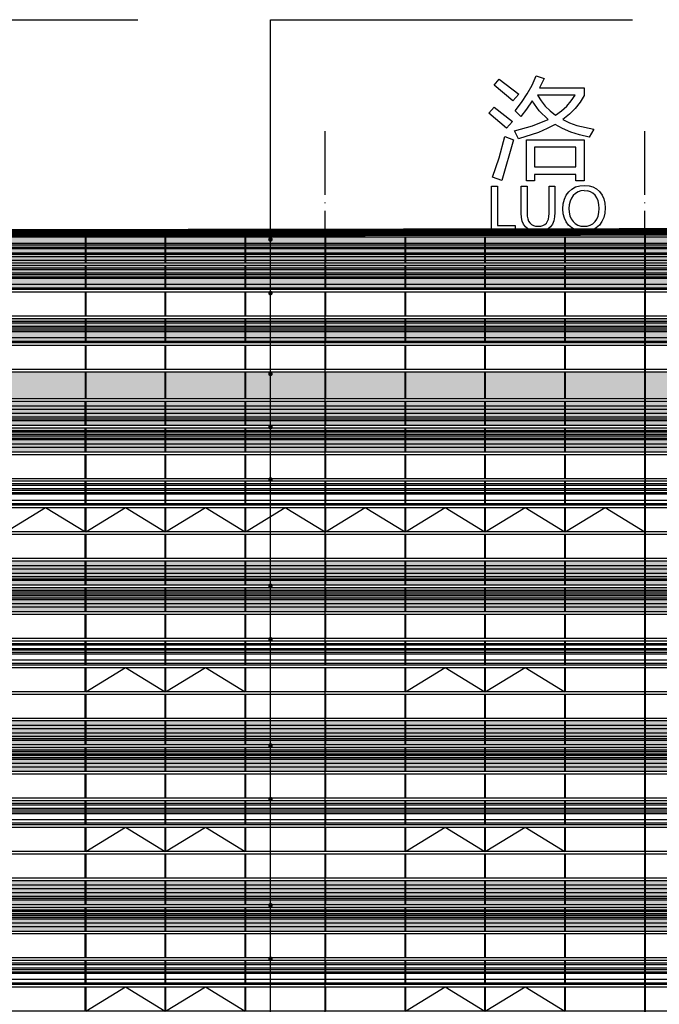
# Model space of a CAD drawing. Header units: millimetres. Extents: x 708158 to 1984082, y -168213 to -53.
# Tile 74 of 220: x 857724 to 874530, y -57894 to -32010. Entities that reach past the tile are written whole.
import ezdxf

# ---------------------------------------------------------------- set-up
doc = ezdxf.new("R2010")
doc.units = ezdxf.units.MM
doc.header["$LTSCALE"] = 1000
doc.linetypes.add('DASH', pattern=[0.35, 0.25, -0.1])
doc.linetypes.add('DOTE', pattern=[2.42, 2, -0.2, 0.02, -0.2])
doc.layers.get('0').update_dxf_attribs({"color": 8})
for name, color, linetype in [('A-AXIS', 1, 'DOTE'), ('A-看线', 63, 'Continuous'), ('DIM_LEAD', 3, 'Continuous'), ('DOTE', 1, 'DOTE'), ('WINDOW', 4, 'Continuous'), ('看线', 115, 'Continuous'), ('立面加粗', 5, 'Continuous'), ('立面填充线2 穿孔板', 105, 'Continuous'), ('立面窗户线', 21, 'Continuous')]:
    doc.layers.add(name, color=color, linetype=linetype)
doc.layers.add('不打印线', color=6, linetype='DASH', lineweight=0, plot=False)

# ---------------------------------------------------------------- blocks, each defined once
blk = doc.blocks.new('A$C24AE1B25')
at = {"layer": '立面窗户线'}
blk.add_lwpolyline([(46850, 30), (0, 30), (-30, 30), (-300, 0), (-300, -30), (0, -30), (46850, -30)], dxfattribs=at)
blk = doc.blocks.new('A$C05264923')
at = {"layer": '立面窗户线'}
blk.add_lwpolyline([(46850, 30), (0, 30), (-90, 30), (-90, -30), (0, -30), (46850, -30)], dxfattribs=at)
blk = doc.blocks.new('A$C646C2EE2')
at = {"layer": 'A-看线'}
for points in [[(0, -70), (2090, -70), (2090, -120), (0, -120)], [(0, -200), (2090, -200), (2090, -250), (0, -250)], [(2100, -70), (4190, -70), (4190, -120), (2100, -120)], [(2100, -200), (4190, -200), (4190, -250), (2100, -250)], [(4200, -70), (6290, -70), (6290, -120), (4200, -120)], [(4200, -200), (6290, -200), (6290, -250), (4200, -250)], [(6300, -70), (8390, -70), (8390, -120), (6300, -120)], [(6300, -200), (8390, -200), (8390, -250), (6300, -250)], [(0, -300), (2090, -300), (2090, -350), (0, -350)], [(0, -500), (2090, -500), (2090, -600), (0, -600)], [(2100, -300), (4190, -300), (4190, -350), (2100, -350)], [(2100, -500), (4190, -500), (4190, -600), (2100, -600)], [(4200, -300), (6290, -300), (6290, -350), (4200, -350)], [(4200, -500), (6290, -500), (6290, -600), (4200, -600)], [(6300, -300), (8390, -300), (8390, -350), (6300, -350)], [(6300, -500), (8390, -500), (8390, -600), (6300, -600)]]:
    blk.add_lwpolyline(points, close=True, dxfattribs=at)
at = {"layer": 'WINDOW'}
for points in [[(2090, 0), (2100, 0), (2100, -640), (2090, -640)], [(4190, 0), (4200, 0), (4200, -640), (4190, -640)], [(6290, 0), (6300, 0), (6300, -640), (6290, -640)], [(8390, 0), (8400, 0), (8400, -640), (8390, -640)]]:
    blk.add_lwpolyline(points, close=True, dxfattribs=at)
blk = doc.blocks.new('A$C2A3A27BA')
at = {"layer": 'A-看线'}
for points in [[(0, -40), (2090, -40), (2090, -140), (0, -140)], [(0, -240), (2090, -240), (2090, -340), (0, -340)], [(2100, -40), (4190, -40), (4190, -140), (2100, -140)], [(2100, -240), (4190, -240), (4190, -340), (2100, -340)], [(4200, -40), (6290, -40), (6290, -140), (4200, -140)], [(4200, -240), (6290, -240), (6290, -340), (4200, -340)], [(6300, -40), (8390, -40), (8390, -140), (6300, -140)], [(6300, -240), (8390, -240), (8390, -340), (6300, -340)], [(0, -390), (2090, -390), (2090, -440), (0, -440)], [(2100, -390), (4190, -390), (4190, -440), (2100, -440)], [(4200, -390), (6290, -390), (6290, -440), (4200, -440)], [(6300, -390), (8390, -390), (8390, -440), (6300, -440)], [(0, -690), (2090, -690), (2090, -740), (0, -740)], [(2100, -690), (4190, -690), (4190, -740), (2100, -740)], [(4200, -690), (6290, -690), (6290, -740), (4200, -740)], [(6300, -690), (8390, -690), (8390, -740), (6300, -740)], [(0, -790), (2090, -790), (2090, -840), (0, -840)], [(0, -890), (2090, -890), (2090, -940), (0, -940)], [(2100, -790), (4190, -790), (4190, -840), (2100, -840)], [(2100, -890), (4190, -890), (4190, -940), (2100, -940)], [(4200, -790), (6290, -790), (6290, -840), (4200, -840)], [(4200, -890), (6290, -890), (6290, -940), (4200, -940)], [(6300, -790), (8390, -790), (8390, -840), (6300, -840)], [(6300, -890), (8390, -890), (8390, -940), (6300, -940)], [(0, -1040), (2090, -1040), (2090, -1140), (0, -1140)], [(2100, -1040), (4190, -1040), (4190, -1140), (2100, -1140)], [(4200, -1040), (6290, -1040), (6290, -1140), (4200, -1140)], [(6300, -1040), (8390, -1040), (8390, -1140), (6300, -1140)]]:
    blk.add_lwpolyline(points, close=True, dxfattribs=at)
at = {"layer": 'WINDOW'}
for points in [[(2090, 80), (2100, 80), (2100, -560), (2090, -560)], [(4190, 80), (4200, 80), (4200, -560), (4190, -560)], [(6290, 80), (6300, 80), (6300, -560), (6290, -560)], [(8390, 80), (8400, 80), (8400, -560), (8390, -560)], [(2090, -620), (2100, -620), (2100, -1260), (2090, -1260)], [(4190, -620), (4200, -620), (4200, -1260), (4190, -1260)], [(6290, -620), (6300, -620), (6300, -1260), (6290, -1260)], [(8390, -620), (8400, -620), (8400, -1260), (8390, -1260)]]:
    blk.add_lwpolyline(points, close=True, dxfattribs=at)
blk = doc.blocks.new('A$C455C528F')
at = {"layer": 'WINDOW'}
for points in [[(2090, 0), (2100, 0), (2100, -640), (2090, -640)], [(4190, 0), (4200, 0), (4200, -640), (4190, -640)], [(6290, 0), (6300, 0), (6300, -640), (6290, -640)], [(8390, 0), (8400, 0), (8400, -640), (8390, -640)], [(2090, -1400), (2100, -1400), (2100, -2040), (2090, -2040)], [(4190, -1400), (4200, -1400), (4200, -2040), (4190, -2040)], [(6290, -1400), (6300, -1400), (6300, -2040), (6290, -2040)], [(8390, -1400), (8400, -1400), (8400, -2040), (8390, -2040)], [(2090, -2100), (2100, -2100), (2100, -2740), (2090, -2740)], [(4190, -2100), (4200, -2100), (4200, -2740), (4190, -2740)], [(6290, -2100), (6300, -2100), (6300, -2740), (6290, -2740)], [(8390, -2100), (8400, -2100), (8400, -2740), (8390, -2740)]]:
    blk.add_lwpolyline(points, close=True, dxfattribs=at)
for points in [[(2100, -2040), (3145, -1400), (4190, -2040)], [(4200, -2040), (5245, -1400), (6290, -2040)]]:
    blk.add_lwpolyline(points, dxfattribs=at)
blk = doc.blocks.new('A$C22B71AAA')
at = {"layer": '立面填充线2 穿孔板'}
for points in [[(5, 420), (46845, 420), (46845, -220), (5, -220)], [(5, -280), (46845, -280), (46845, -920), (5, -920)]]:
    blk.add_hatch(color=256, dxfattribs=at).paths.add_polyline_path(points)
at = {"layer": 'A-看线'}
for points in [[(5, 420), (46845, 420), (46845, -220), (5, -220)], [(5, -280), (46845, -280), (46845, -920), (5, -920)], [(5, -1680), (46845, -1680), (46845, -2320), (5, -2320)]]:
    blk.add_lwpolyline(points, close=True, dxfattribs=at)
at = {"layer": 'WINDOW'}
for points in [[(17445, -980), (17455, -980), (17455, -1620), (17445, -1620)], [(17445, -2380), (17455, -2380), (17455, -3020), (17445, -3020)], [(17445, -3080), (17455, -3080), (17455, -3720), (17445, -3720)]]:
    blk.add_lwpolyline(points, close=True, dxfattribs=at)
for name, p in [('A$C2A3A27BA', (9055, 340)), ('A$C2A3A27BA', (17455, 340)), ('A$C2A3A27BA', (25855, 340)), ('A$C05264923', (0, -250)), ('A$C455C528F', (9055, -980)), ('A$C455C528F', (17455, -980)), ('A$C05264923', (0, -1650)), ('A$C646C2EE2', (9055, -1680)), ('A$C646C2EE2', (17455, -1680)), ('A$C646C2EE2', (25855, -1680)), ('A$C05264923', (0, -2350)), ('A$C05264923', (0, -3050))]:
    blk.add_blockref(name, p, dxfattribs=at)
at = {"layer": '立面窗户线'}
for p in [(0, 450), (0, -950)]:
    blk.add_blockref('A$C24AE1B25', p, dxfattribs=at)
blk = doc.blocks.new('A$C2A9D17C4')
at = {"layer": '看线'}
for p, q in [((-20765, 3825), (-20632, 3983)), ((-20632, 3983), (-20111, 3592)), ((-20632, 3983), (-20632, 3983)), ((-20632, 3983), (-20632, 3983)), ((-20632, 3983), (-20632, 3983)), ((-20632, 3983), (-20111, 3592)), ((-19768, 3828), (-19661, 4069)), ((-19661, 4069), (-19661, 4069)), ((-19661, 4069), (-19661, 4069)), ((-19661, 4069), (-19450, 3999)), ((-19661, 4069), (-19661, 4069)), ((-19661, 4069), (-19450, 3999)), ((-19450, 3999), (-19574, 3753)), ((-19450, 3999), (-19574, 3753)), ((-19450, 3999), (-19450, 3999)), ((-20269, 3417), (-20765, 3825)), ((-19895, 3595), (-19768, 3828)), ((-19574, 3753), (-19574, 3753)), ((-19574, 3753), (-18399, 3753)), ((-18399, 3753), (-18399, 3753)), ((-18399, 3753), (-18399, 3558)), ((-18399, 3753), (-18399, 3558)), ((-20111, 3592), (-20269, 3417)), ((-20111, 3592), (-20269, 3417)), ((-20269, 3417), (-20269, 3417)), ((-20269, 3417), (-20269, 3417)), ((-20269, 3417), (-20269, 3417)), ((-20208, 3151), (-20042, 3369)), ((-20111, 3592), (-20111, 3592)), ((-20042, 3369), (-19895, 3595)), ((-19764, 3418), (-19911, 3196)), ((-19764, 3418), (-19911, 3196)), ((-19580, 3152), (-19764, 3418)), ((-19764, 3418), (-19764, 3418)), ((-19627, 3564), (-19531, 3412)), ((-19627, 3564), (-19531, 3412)), ((-18632, 3564), (-19627, 3564)), ((-19627, 3564), (-19627, 3564)), ((-19531, 3412), (-19420, 3274)), ((-19531, 3412), (-19420, 3274)), ((-19531, 3412), (-19531, 3412)), ((-18856, 3278), (-18735, 3416)), ((-18735, 3416), (-18632, 3564)), ((-18504, 3381), (-18633, 3215)), ((-18504, 3381), (-18633, 3215)), ((-18399, 3558), (-18504, 3381)), ((-18399, 3558), (-18504, 3381)), ((-18504, 3381), (-18504, 3381)), ((-18399, 3558), (-18399, 3558)), ((-20901, 3090), (-20763, 3248)), ((-20763, 3248), (-20280, 2870)), ((-20763, 3248), (-20763, 3248)), ((-20763, 3248), (-20763, 3248)), ((-20763, 3248), (-20763, 3248)), ((-20763, 3248), (-20280, 2870)), ((-20061, 3001), (-20208, 3151)), ((-19911, 3196), (-20061, 3001)), ((-19911, 3196), (-20061, 3001)), ((-19911, 3196), (-19911, 3196)), ((-19346, 2924), (-19580, 3152)), ((-19420, 3274), (-19294, 3150)), ((-19420, 3274), (-19295, 3150)), ((-19420, 3274), (-19420, 3274)), ((-19295, 3150), (-19154, 3038)), ((-19294, 3150), (-19295, 3150)), ((-19294, 3150), (-19154, 3038)), ((-19154, 3038), (-18996, 3153)), ((-18996, 3153), (-18856, 3278)), ((-18633, 3215), (-18786, 3062)), ((-18633, 3215), (-18786, 3062)), ((-18633, 3215), (-18633, 3215)), ((-20435, 2696), (-20901, 3090)), ((-20280, 2870), (-20435, 2696)), ((-20280, 2870), (-20435, 2696)), ((-20280, 2870), (-20280, 2870)), ((-20061, 3001), (-20061, 3001)), ((-20061, 3001), (-20061, 3001)), ((-20061, 3001), (-20061, 3001)), ((-19751, 2754), (-19346, 2924)), ((-19154, 3038), (-19154, 3038)), ((-18786, 3062), (-18962, 2922)), ((-18786, 3062), (-18962, 2922)), ((-18962, 2922), (-18782, 2837)), ((-18962, 2922), (-18782, 2837)), ((-18962, 2922), (-18962, 2922)), ((-18786, 3062), (-18786, 3062)), ((-20435, 2696), (-20435, 2696)), ((-20435, 2696), (-20435, 2696)), ((-20435, 2696), (-20435, 2696)), ((-20227, 2626), (-19751, 2754)), ((-20119, 2418), (-20227, 2626)), ((-19368, 2683), (-19598, 2584)), ((-19368, 2683), (-19597, 2584)), ((-19159, 2793), (-19368, 2683)), ((-19159, 2793), (-19368, 2683)), ((-19368, 2683), (-19368, 2683)), ((-18965, 2686), (-19159, 2793)), ((-19159, 2793), (-19159, 2793)), ((-18751, 2594), (-18965, 2686)), ((-18782, 2837), (-18782, 2837)), ((-18782, 2837), (-18586, 2767)), ((-18517, 2518), (-18751, 2594)), ((-18586, 2767), (-18586, 2767)), ((-18586, 2767), (-18144, 2668)), ((-18144, 2668), (-18263, 2457)), ((-18144, 2668), (-18263, 2457)), ((-18144, 2668), (-18144, 2668)), ((-20630, 1915), (-20482, 2474)), ((-20258, 2388), (-20560, 1320)), ((-20258, 2388), (-20560, 1320)), ((-20482, 2474), (-20482, 2474)), ((-20482, 2474), (-20482, 2474)), ((-20482, 2474), (-20258, 2388)), ((-20258, 2388), (-20258, 2388)), ((-19598, 2584), (-20119, 2418)), ((-20119, 2418), (-20119, 2418)), ((-20119, 2418), (-20119, 2418)), ((-19917, 1314), (-19917, 2393)), ((-19917, 2393), (-18399, 2393)), ((-19597, 2584), (-19598, 2584)), ((-18263, 2457), (-18517, 2518)), ((-18399, 2393), (-18399, 2393)), ((-18399, 2393), (-18399, 1314)), ((-18399, 2393), (-18399, 1314)), ((-18263, 2457), (-18263, 2457)), ((-18263, 2457), (-18263, 2457)), ((-18263, 2457), (-18263, 2457)), ((-19700, 2193), (-19700, 1680)), ((-19700, 2193), (-19700, 1680)), ((-18615, 2193), (-19700, 2193)), ((-19700, 2193), (-19700, 2193)), ((-18615, 1680), (-18615, 2193)), ((-20802, 1406), (-20630, 1915)), ((-19700, 1680), (-19700, 1680)), ((-19700, 1680), (-18615, 1680)), ((-20560, 1320), (-20802, 1406)), ((-20560, 1320), (-20560, 1320)), ((-20560, 1320), (-20560, 1320)), ((-20560, 1320), (-20560, 1320)), ((-19700, 1314), (-19917, 1314)), ((-19700, 1480), (-19700, 1314)), ((-19700, 1480), (-19700, 1314)), ((-18615, 1480), (-19700, 1480)), ((-19700, 1480), (-19700, 1480)), ((-19700, 1314), (-19700, 1314)), ((-18615, 1314), (-18615, 1480)), ((-18399, 1314), (-18615, 1314)), ((-18399, 1314), (-18399, 1314)), ((-20831, 0), (-20831, 1171)), ((-20831, 1171), (-20679, 1171)), ((-20679, 1171), (-20679, 1171)), ((-20679, 1171), (-20679, 134)), ((-20679, 1171), (-20679, 134)), ((-20050, 460), (-20050, 1171)), ((-20050, 1171), (-19899, 1171)), ((-19899, 1171), (-19899, 1171)), ((-19899, 1171), (-19899, 466)), ((-19899, 1171), (-19899, 466)), ((-19319, 455), (-19319, 1171)), ((-19319, 1171), (-19168, 1171)), ((-19168, 1171), (-19168, 1171)), ((-19168, 1171), (-19168, 477)), ((-19168, 1171), (-19168, 477)), ((-18802, 1023), (-18719, 1096)), ((-18719, 1096), (-18622, 1149)), ((-18622, 1149), (-18511, 1180)), ((-18481, 1047), (-18558, 1022)), ((-18511, 1180), (-18386, 1191)), ((-18395, 1055), (-18481, 1047)), ((-18481, 1047), (-18481, 1047)), ((-18395, 1055), (-18309, 1047)), ((-18386, 1191), (-18386, 1191)), ((-18386, 1191), (-18270, 1181)), ((-18386, 1191), (-18386, 1191)), ((-18233, 1024), (-18309, 1047)), ((-18270, 1181), (-18270, 1181)), ((-18270, 1181), (-18166, 1150)), ((-18166, 1150), (-18074, 1098)), ((-18166, 1150), (-18074, 1098)), ((-18166, 1150), (-18166, 1150)), ((-18074, 1098), (-17993, 1027)), ((-18074, 1098), (-17993, 1027)), ((-18074, 1098), (-18074, 1098)), ((-18946, 706), (-18917, 826)), ((-18917, 826), (-18869, 932)), ((-18869, 932), (-18802, 1023)), ((-18734, 855), (-18769, 774)), ((-18734, 855), (-18769, 774)), ((-18686, 925), (-18734, 855)), ((-18686, 925), (-18734, 855)), ((-18734, 855), (-18734, 855)), ((-18626, 982), (-18686, 925)), ((-18626, 982), (-18686, 925)), ((-18686, 925), (-18686, 925)), ((-18558, 1022), (-18626, 982)), ((-18558, 1022), (-18626, 982)), ((-18626, 982), (-18626, 982)), ((-18558, 1022), (-18558, 1022)), ((-18166, 985), (-18233, 1024)), ((-18109, 931), (-18166, 985)), ((-18063, 863), (-18109, 931)), ((-18030, 782), (-18063, 863)), ((-18010, 688), (-18030, 782)), ((-17993, 1027), (-17928, 938)), ((-17993, 1027), (-17928, 938)), ((-17993, 1027), (-17993, 1027)), ((-17928, 938), (-17881, 838)), ((-17928, 938), (-17882, 838)), ((-17928, 938), (-17928, 938)), ((-17882, 838), (-17854, 725)), ((-17881, 838), (-17882, 838)), ((-17881, 838), (-17854, 725)), ((-18956, 572), (-18946, 706)), ((-18946, 446), (-18956, 572)), ((-18790, 684), (-18797, 584)), ((-18790, 684), (-18797, 584)), ((-18797, 584), (-18790, 483)), ((-18797, 584), (-18790, 483)), ((-18797, 584), (-18797, 584)), ((-18769, 774), (-18790, 684)), ((-18769, 774), (-18790, 684)), ((-18790, 684), (-18790, 684)), ((-18769, 774), (-18769, 774)), ((-18011, 477), (-18004, 581)), ((-18004, 581), (-18010, 688)), ((-17854, 725), (-17844, 600)), ((-17854, 725), (-17844, 600)), ((-17854, 725), (-17854, 725)), ((-17844, 600), (-17854, 464)), ((-17844, 600), (-17854, 464)), ((-17844, 600), (-17844, 600)), ((-20044, 347), (-20050, 460)), ((-20023, 250), (-20044, 347)), ((-19899, 466), (-19895, 384)), ((-19899, 466), (-19895, 384)), ((-19899, 466), (-19899, 466)), ((-19895, 384), (-19881, 313)), ((-19895, 384), (-19881, 313)), ((-19895, 384), (-19895, 384)), ((-19881, 313), (-19858, 252)), ((-19881, 313), (-19858, 252)), ((-19881, 313), (-19881, 313)), ((-19359, 248), (-19337, 306)), ((-19337, 306), (-19324, 375)), ((-19324, 375), (-19319, 455)), ((-19196, 260), (-19232, 174)), ((-19196, 260), (-19231, 174)), ((-19175, 361), (-19196, 260)), ((-19175, 361), (-19196, 260)), ((-19196, 260), (-19196, 260)), ((-19168, 477), (-19175, 361)), ((-19168, 477), (-19175, 361)), ((-19175, 361), (-19175, 361)), ((-19168, 477), (-19168, 477)), ((-18918, 333), (-18946, 446)), ((-18871, 233), (-18918, 333)), ((-18790, 483), (-18770, 392)), ((-18790, 483), (-18770, 392)), ((-18790, 483), (-18790, 483)), ((-18770, 392), (-18736, 312)), ((-18770, 392), (-18736, 312)), ((-18770, 392), (-18770, 392)), ((-18736, 312), (-18688, 243)), ((-18736, 312), (-18688, 243)), ((-18736, 312), (-18736, 312)), ((-18111, 238), (-18064, 305)), ((-18064, 305), (-18031, 385)), ((-18031, 385), (-18011, 477)), ((-17882, 344), (-17930, 238)), ((-17883, 344), (-17930, 238)), ((-17854, 464), (-17883, 344)), ((-17882, 344), (-17883, 344)), ((-17854, 464), (-17882, 344)), ((-17854, 464), (-17854, 464)), ((-20213, 0), (-20831, 0)), ((-20679, 134), (-20679, 134)), ((-20679, 134), (-20213, 134)), ((-20213, 134), (-20213, 134)), ((-20213, 134), (-20213, 0)), ((-20213, 134), (-20213, 0)), ((-20213, 0), (-20213, 0)), ((-19990, 168), (-20023, 250)), ((-19943, 100), (-19990, 168)), ((-19882, 48), (-19943, 100)), ((-19808, 10), (-19882, 48)), ((-19858, 252), (-19825, 203)), ((-19858, 252), (-19826, 203)), ((-19858, 252), (-19858, 252)), ((-19826, 203), (-19784, 164)), ((-19825, 203), (-19826, 203)), ((-19825, 203), (-19784, 164)), ((-19760, -2), (-19808, 10)), ((-19784, 164), (-19733, 137)), ((-19784, 164), (-19733, 137)), ((-19784, 164), (-19784, 164)), ((-19733, 137), (-19733, 137)), ((-19733, 137), (-19674, 120)), ((-19673, 120), (-19674, 120)), ((-19673, 120), (-19604, 115)), ((-19604, 115), (-19538, 120)), ((-19538, 120), (-19480, 136)), ((-19480, 136), (-19431, 163)), ((-19422, 11), (-19473, -2)), ((-19431, 163), (-19391, 200)), ((-19344, 50), (-19422, 11)), ((-19344, 50), (-19422, 11)), ((-19422, 11), (-19422, 11)), ((-19391, 200), (-19359, 248)), ((-19281, 105), (-19344, 50)), ((-19281, 105), (-19344, 50)), ((-19344, 50), (-19344, 50)), ((-19231, 174), (-19281, 105)), ((-19232, 174), (-19281, 105)), ((-19281, 105), (-19281, 105)), ((-19231, 174), (-19232, 174)), ((-18805, 144), (-18871, 233)), ((-18724, 73), (-18805, 144)), ((-18630, 21), (-18724, 73)), ((-18688, 243), (-18630, 187)), ((-18688, 243), (-18630, 187)), ((-18688, 243), (-18688, 243)), ((-18630, 187), (-18563, 147)), ((-18630, 187), (-18563, 147)), ((-18630, 187), (-18630, 187)), ((-18550, -2), (-18630, 21)), ((-18563, 147), (-18563, 147)), ((-18563, 147), (-18489, 123)), ((-18488, 123), (-18489, 123)), ((-18488, 123), (-18405, 115)), ((-18405, 115), (-18317, 123)), ((-18317, 123), (-18238, 146)), ((-18175, 22), (-18258, -2)), ((-18238, 146), (-18169, 184)), ((-18080, 74), (-18175, 22)), ((-18080, 74), (-18175, 22)), ((-18175, 22), (-18175, 22)), ((-18169, 184), (-18111, 238)), ((-17997, 147), (-18080, 74)), ((-17997, 147), (-18080, 74)), ((-18080, 74), (-18080, 74)), ((-17930, 238), (-17997, 147)), ((-17930, 238), (-17997, 147)), ((-17997, 147), (-17997, 147)), ((-17930, 238), (-17930, 238)), ((-19720, -12), (-19760, -2)), ((-19619, -20), (-19720, -12)), ((-19513, -12), (-19619, -20)), ((-19619, -20), (-19619, -20)), ((-19473, -2), (-19513, -12)), ((-19513, -12), (-19513, -12)), ((-19473, -2), (-19473, -2)), ((-18524, -9), (-18550, -2)), ((-18405, -20), (-18524, -9)), ((-18514, -102), (-18494, -102)), ((-18284, -9), (-18405, -20)), ((-18405, -20), (-18405, -20)), ((-18258, -2), (-18284, -9)), ((-18284, -9), (-18284, -9)), ((-18258, -2), (-18258, -2))]:
    blk.add_line(p, q, dxfattribs=at)
blk = doc.blocks.new('A$C77236AF1')
at = {"layer": 'A-看线'}
for points in [[(0, -270), (2090, -270), (2090, -320), (0, -320)], [(0, -370), (2090, -370), (2090, -420), (0, -420)], [(2100, -270), (4190, -270), (4190, -320), (2100, -320)], [(2100, -370), (4190, -370), (4190, -420), (2100, -420)], [(4200, -270), (6290, -270), (6290, -320), (4200, -320)], [(4200, -370), (6290, -370), (6290, -420), (4200, -420)], [(6300, -270), (8390, -270), (8390, -320), (6300, -320)], [(6300, -370), (8390, -370), (8390, -420), (6300, -420)], [(0, -520), (2090, -520), (2090, -570), (0, -570)], [(0, -620), (2090, -620), (2090, -720), (0, -720)], [(2100, -520), (4190, -520), (4190, -570), (2100, -570)], [(2100, -620), (4190, -620), (4190, -720), (2100, -720)], [(4200, -520), (6290, -520), (6290, -570), (4200, -570)], [(4200, -620), (6290, -620), (6290, -720), (4200, -720)], [(6300, -520), (8390, -520), (8390, -570), (6300, -570)], [(6300, -620), (8390, -620), (8390, -720), (6300, -720)], [(0, -920), (2090, -920), (2090, -970), (0, -970)], [(2100, -920), (4190, -920), (4190, -970), (2100, -970)], [(4200, -920), (6290, -920), (6290, -970), (4200, -970)], [(6300, -920), (8390, -920), (8390, -970), (6300, -970)], [(0, -1050), (2090, -1050), (2090, -1100), (0, -1100)], [(0, -1150), (2090, -1150), (2090, -1200), (0, -1200)], [(2100, -1050), (4190, -1050), (4190, -1100), (2100, -1100)], [(2100, -1150), (4190, -1150), (4190, -1200), (2100, -1200)], [(4200, -1050), (6290, -1050), (6290, -1100), (4200, -1100)], [(4200, -1150), (6290, -1150), (6290, -1200), (4200, -1200)], [(6300, -1050), (8390, -1050), (8390, -1100), (6300, -1100)], [(6300, -1150), (8390, -1150), (8390, -1200), (6300, -1200)], [(0, -1350), (2090, -1350), (2090, -1450), (0, -1450)], [(2100, -1350), (4190, -1350), (4190, -1450), (2100, -1450)], [(4200, -1350), (6290, -1350), (6290, -1450), (4200, -1450)], [(6300, -1350), (8390, -1350), (8390, -1450), (6300, -1450)]]:
    blk.add_lwpolyline(points, close=True, dxfattribs=at)
at = {"layer": 'WINDOW'}
for points in [[(2090, -100), (2100, -100), (2100, -790), (2090, -790)], [(4190, -100), (4200, -100), (4200, -790), (4190, -790)], [(6290, -100), (6300, -100), (6300, -790), (6290, -790)], [(8390, -100), (8400, -100), (8400, -790), (8390, -790)], [(2090, -850), (2100, -850), (2100, -1490), (2090, -1490)], [(4190, -850), (4200, -850), (4200, -1490), (4190, -1490)], [(6290, -850), (6300, -850), (6300, -1490), (6290, -1490)], [(8390, -850), (8400, -850), (8400, -1490), (8390, -1490)]]:
    blk.add_lwpolyline(points, close=True, dxfattribs=at)
blk = doc.blocks.new('A$Ceb045a45')
at = {"layer": '立面填充线2 穿孔板'}
for points in [[(305, -130), (47145, -130), (47145, -820), (305, -820)], [(305, -880), (47145, -880), (47145, -1520), (305, -1520)], [(305, -2280), (47145, -2280), (47145, -2920), (305, -2920)], [(305, -3680), (47145, -3680), (47145, -4390), (305, -4390)]]:
    blk.add_hatch(color=256, dxfattribs=at).paths.add_polyline_path(points)
at = {"layer": 'A-看线'}
for points in [[(305, -130), (47145, -130), (47145, -820), (305, -820)], [(305, -880), (47145, -880), (47145, -1520), (305, -1520)], [(305, -2280), (47145, -2280), (47145, -2920), (305, -2920)], [(305, -2280), (47145, -2280), (47145, -2920), (305, -2920)], [(305, -3680), (47145, -3680), (47145, -4390), (305, -4390)]]:
    blk.add_lwpolyline(points, close=True, dxfattribs=at)
at = {"layer": 'WINDOW'}
for points in [[(11445, -880), (11455, -880), (11455, -1520), (11445, -1520)], [(13545, -880), (13555, -880), (13555, -1520), (13545, -1520)], [(15645, -880), (15655, -880), (15655, -1520), (15645, -1520)], [(17745, -880), (17755, -880), (17755, -1520), (17745, -1520)], [(17745, -880), (17755, -880), (17755, -1520), (17745, -1520)], [(19845, -880), (19855, -880), (19855, -1520), (19845, -1520)], [(21945, -880), (21955, -880), (21955, -1520), (21945, -1520)], [(24045, -880), (24055, -880), (24055, -1520), (24045, -1520)], [(26145, -880), (26155, -880), (26155, -1520), (26145, -1520)], [(11445, -1580), (11455, -1580), (11455, -2220), (11445, -2220)], [(13545, -1580), (13555, -1580), (13555, -2220), (13545, -2220)], [(15645, -1580), (15655, -1580), (15655, -2220), (15645, -2220)], [(17745, -1580), (17755, -1580), (17755, -2220), (17745, -2220)], [(17745, -1580), (17755, -1580), (17755, -2220), (17745, -2220)], [(19845, -1580), (19855, -1580), (19855, -2220), (19845, -2220)], [(21945, -1580), (21955, -1580), (21955, -2220), (21945, -2220)], [(24045, -1580), (24055, -1580), (24055, -2220), (24045, -2220)], [(26145, -1580), (26155, -1580), (26155, -2220), (26145, -2220)], [(11445, -2980), (11455, -2980), (11455, -3620), (11445, -3620)], [(13545, -2980), (13555, -2980), (13555, -3620), (13545, -3620)], [(15645, -2980), (15655, -2980), (15655, -3620), (15645, -3620)], [(17745, -2980), (17755, -2980), (17755, -3620), (17745, -3620)], [(17745, -2980), (17755, -2980), (17755, -3620), (17745, -3620)], [(19845, -2980), (19855, -2980), (19855, -3620), (19845, -3620)], [(21945, -2980), (21955, -2980), (21955, -3620), (21945, -3620)], [(24045, -2980), (24055, -2980), (24055, -3620), (24045, -3620)], [(26145, -2980), (26155, -2980), (26155, -3620), (26145, -3620)], [(11445, -3680), (11455, -3680), (11455, -4390), (11445, -4390)], [(13545, -3680), (13555, -3680), (13555, -4390), (13545, -4390)], [(15645, -3680), (15655, -3680), (15655, -4390), (15645, -4390)], [(17745, -3680), (17755, -3680), (17755, -4390), (17745, -4390)], [(17745, -3680), (17755, -3680), (17755, -4390), (17745, -4390)], [(19845, -3680), (19855, -3680), (19855, -4390), (19845, -4390)], [(21945, -3680), (21955, -3680), (21955, -4390), (21945, -4390)], [(24045, -3680), (24055, -3680), (24055, -4390), (24045, -4390)], [(26145, -3680), (26155, -3680), (26155, -4390), (26145, -4390)]]:
    blk.add_lwpolyline(points, close=True, dxfattribs=at)
at = {"layer": 'A-看线'}
for p in [(9355, -30), (17755, -30), (26155, -30)]:
    blk.add_blockref('A$C77236AF1', p, dxfattribs=at)
at = {"layer": 'WINDOW'}
for name, p in [('A$C05264923', (300, -850)), ('A$C05264923', (300, -2250)), ('A$C646C2EE2', (9355, -2280)), ('A$C646C2EE2', (17755, -2280)), ('A$C646C2EE2', (26155, -2280)), ('A$C05264923', (300, -3650))]:
    blk.add_blockref(name, p, dxfattribs=at)
at = {"layer": '立面窗户线'}
for p in [(300, -100), (300, -1550), (300, -2950)]:
    blk.add_blockref('A$C24AE1B25', p, dxfattribs=at)
blk = doc.blocks.new('A$C0b69b167')
at = {"layer": '看线'}
blk.add_lwpolyline([(89251, -100), (60200, -100), (60200, 150), (42000, 150), (42000, -100), (6250, -100), (6250, 0), (-250, 0), (-250, -100), (-350, -100)], dxfattribs=at)

msp = doc.modelspace()

# ---------------------------------------------------------------- linework, layer by layer
at = {"layer": 'A-AXIS'}
for p, q in [((949740, -37656.7), (839134.6, -37656.7)), ((949740, -42456.7), (839134.6, -42456.7)), ((949740, -46656.7), (839134.6, -46656.7)), ((949740, -50856.7), (839134.6, -50856.7)), ((949740, -55056.7), (839134.6, -55056.7))]:
    msp.add_line(p, q, dxfattribs=at)
at = {"layer": 'DIM_LEAD'}
for p, q in [((855995.5, -32009.7), (860831.7, -32009.7)), ((864316.6, -85896.7), (864311.6, -32009.6)), ((864312.1, -37786.7), (864311.6, -32009.6)), ((864312.3, -39198), (864311.6, -32009.6)), ((864312.5, -41322.1), (864311.6, -32009.6)), ((864312.6, -42719.8), (864311.6, -32009.6)), ((864312.7, -44098), (864311.6, -32009.6)), ((864313, -46889.8), (864311.6, -32009.6)), ((864313.1, -48298), (864311.6, -32009.6)), ((864313.4, -51089.8), (864311.6, -32009.6)), ((864313.5, -52498), (864311.6, -32009.6)), ((864313.8, -55289.8), (864311.6, -32009.6)), ((864313.9, -56698), (864311.6, -32009.6)), ((864314.2, -59489.8), (864311.6, -32009.6)), ((864314.3, -60898), (864311.6, -32009.6)), ((864314.5, -63689.8), (864311.6, -32009.6)), ((864314.8, -66491.3), (864311.6, -32009.6)), ((864314.9, -67889.8), (864311.6, -32009.6)), ((864315.1, -69298), (864311.6, -32009.6)), ((864315.1, -70036.7), (864311.6, -32009.6)), ((864315.3, -71422.1), (864311.6, -32009.6)), ((864315.3, -72089.8), (864311.6, -32009.6)), ((864315.5, -73498), (864311.6, -32009.6)), ((864315.5, -74213.3), (864311.6, -32009.6)), ((864315.8, -76856.2), (864311.6, -32009.6)), ((864315.9, -77836.6), (864311.6, -32009.6)), ((864316.1, -80567.3), (864311.6, -32009.6)), ((864316.3, -83110.9), (864311.6, -32009.6)), ((864316.6, -85896.7), (864311.6, -32009.6)), ((864311.6, -32009.6), (873829.2, -32009.6))]:
    msp.add_line(p, q, dxfattribs=at)
at = {"layer": 'DIM_LEAD', "const_width": 60}
for points in [[(864312.1, -37816.7, 1), (864312.1, -37756.7, 1)], [(864312.3, -39228, 1), (864312.3, -39168, 1)], [(864312.5, -41352.1, 1), (864312.5, -41292.1, 1)], [(864312.6, -42749.8, 1), (864312.6, -42689.8, 1)], [(864312.7, -44128, 1), (864312.7, -44068, 1)], [(864313, -46919.8, 1), (864313, -46859.8, 1)], [(864313.1, -48328, 1), (864313.1, -48268, 1)], [(864313.4, -51119.8, 1), (864313.4, -51059.8, 1)], [(864313.5, -52528, 1), (864313.5, -52468, 1)], [(864313.8, -55319.8, 1), (864313.8, -55259.8, 1)], [(864313.9, -56728, 1), (864313.9, -56668, 1)]]:
    msp.add_lwpolyline(points, format="xyb", close=True, dxfattribs=at)
at = {"layer": 'DOTE'}
for p, q in [((865753, -87432.6), (865753, -34939.7)), ((874153, -87432.6), (874153, -34939.7))]:
    msp.add_line(p, q, dxfattribs=at)
at = {"layer": 'WINDOW'}
for points in [[(857358.1, -45476.7), (858403.1, -44836.7), (859448.1, -45476.7)], [(863658.1, -45476.7), (864703.1, -44836.7), (865748.1, -45476.7)], [(865758.1, -45476.7), (866803.1, -44836.7), (867848.1, -45476.7)], [(872058.1, -45476.7), (873103.1, -44836.7), (874148.1, -45476.7)]]:
    msp.add_lwpolyline(points, dxfattribs=at)
at = {"layer": '立面加粗'}
for points, const_width in [([(848304.9, -86029.2), (848308, -37629.2), (942003, -37484.2), (941999.9, -85884.2)], 200), ([(848308, -63036.7), (848308, -37556.7), (874158, -37556.7), (874158, -63036.7)], 50)]:
    msp.add_lwpolyline(points, close=True, dxfattribs=dict(at, const_width=const_width))

# ---------------------------------------------------------------- block references
msp.add_blockref('A$Ceb045a45', (848003.1, -37586.7))
at = {"layer": 'A-看线'}
for p in [(848303, -42456.7), (848303, -46656.7), (848303, -50856.7), (848303, -55056.7)]:
    msp.add_blockref('A$C22B71AAA', p, dxfattribs=at)
at = {"layer": '不打印线'}
msp.add_blockref('A$C0b69b167', (848953, -37556.7), dxfattribs=at)
at = {"layer": '不打印线', "xscale": -1}
msp.add_blockref('A$C0b69b167', (941353, -37556.7), dxfattribs=at)
at = {"layer": '看线'}
msp.add_blockref('A$C2A9D17C4', (890953, -37556.7), dxfattribs=at)

doc.saveas('drawing.dxf')
